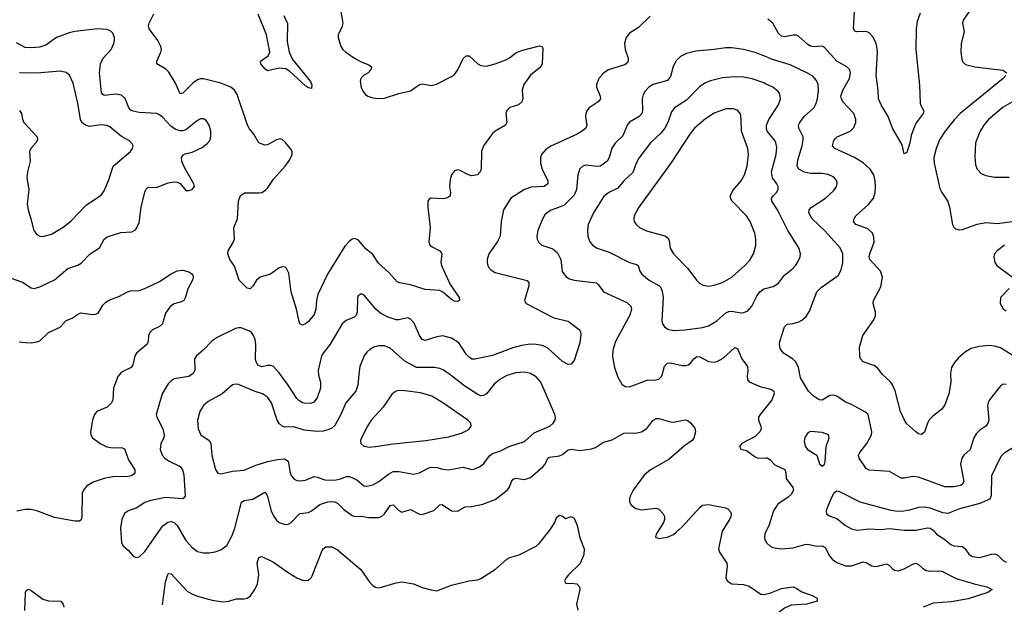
# Model space of a CAD drawing. Header units: inches. Extents: x 501419 to 657765, y 482282 to 547532.
# Tile 10 of 225: x 524892 to 531637, y 504069 to 508073. Entities that reach past the tile are written whole.
import ezdxf

# ---------------------------------------------------------------- set-up
doc = ezdxf.new("R2010")
doc.units = ezdxf.units.IN
doc.header["$MEASUREMENT"] = 0
doc.layers.add('A5520', color=7, linetype='Continuous')
doc.layers.add('A5530', color=7, linetype='Continuous')

msp = doc.modelspace()

# ---------------------------------------------------------------- linework, layer by layer
at = {"layer": 'A5520', "color": 6}
for points, elevation in [([(527091, 508130), (527105.2, 508050), (527098.8, 508021.2), (527073.4, 507970), (527072.7, 507950), (527091.4, 507890), (527104.3, 507870), (527125.6, 507850), (527184.6, 507810), (527230, 507784.1), (527283.2, 507763.2), (527301.6, 507750), (527298.2, 507730), (527278.9, 507710), (527246.3, 507690), (527227.6, 507670), (527223.8, 507650), (527231.9, 507610), (527242.9, 507582.9), (527261, 507561), (527277.7, 507550), (527310, 507538.8), (527350, 507533.9), (527390, 507536.5), (527490, 507568.6), (527570, 507586.3), (527630, 507629.4), (527650, 507633.6), (527710, 507622.2), (527747.7, 507632.3), (527850, 507683.5), (527870, 507697.7), (527894, 507730), (527930, 507807.8), (527950, 507826), (527970, 507826.4), (528030, 507771.3), (528050, 507760.2), (528090, 507754.9), (528149.8, 507770), (528221.6, 507798.4), (528247.5, 507812.5), (528290, 507846), (528330, 507862.8), (528453.4, 507893.4), (528470.2, 507890.2), (528475.4, 507875.4), (528472, 507770), (528462.9, 507750), (528390, 507692.7), (528344.9, 507630), (528333.6, 507590), (528338.7, 507530), (528331, 507510), (528309.4, 507490.6), (528250, 507470.6), (528230, 507450.8), (528222.8, 507430), (528228.2, 507370), (528219.1, 507350), (528150, 507310.7), (528130, 507293.1), (528069.7, 507210), (528056.3, 507170), (528052.4, 507050), (528047.2, 507030), (528027.6, 507010), (527990, 507004.6), (527966, 507010), (527910, 507039.2), (527890, 507044.5), (527870, 507039), (527848.7, 507011.3), (527840.4, 506979.6), (527837.1, 506930), (527842.9, 506890), (527841.6, 506870), (527836.8, 506863.2), (527816, 506850), (527793, 506847), (527708.2, 506851.8), (527696.1, 506843.9), (527688.7, 506831.3), (527687.5, 506790), (527702.9, 506650), (527693.6, 506550), (527702.1, 506530), (527716.4, 506516.4), (527770.8, 506490.8), (527779.7, 506479.7), (527783.9, 506470), (527775.9, 506410), (527781.6, 506390), (527840.5, 506260.5), (527903.5, 506170), (527905.3, 506150), (527890, 506142.6), (527870, 506144.7), (527850, 506156.2), (527790, 506207.7), (527770, 506217.5), (527670, 506226.1), (527570, 506257.3), (527492.8, 506270), (527477.5, 506277.5), (527421.4, 506341.4), (527350, 506406.6), (527310, 506464.6), (527263.9, 506503.9), (527210, 506564.3), (527186.2, 506573.8), (527170, 506570.4), (527150, 506556.3), (527118.4, 506521.6), (527000.6, 506330), (526934.7, 506190), (526924, 506150), (526921.2, 506090), (526910, 506055), (526870, 506005.3), (526850, 505989.4), (526830, 505981.7), (526811.1, 505991.1), (526805.4, 506005.4), (526787.2, 506090), (526750.7, 506209.2), (526736.4, 506336.5), (526719.8, 506370), (526710, 506378.2), (526690, 506380.9), (526670, 506373.6), (526610.6, 506329.4), (526538, 506310), (526513.4, 506290), (526490, 506247.1), (526470, 506229.4), (526450, 506234.8), (526395.3, 506290), (526364.4, 506384.4), (526331.2, 506431.2), (526318.4, 506470), (526320.7, 506490), (526353.7, 506546.3), (526362.2, 506570), (526357.6, 506650), (526384.8, 506710), (526390.9, 506829.1), (526404.1, 506870), (526432.4, 506887.6), (526530, 506886.3), (526550, 506890.4), (526575.4, 506904.6), (526590, 506919.8), (526630, 506981.7), (526710.5, 507070), (526741.1, 507110), (526759.2, 507150), (526758.5, 507170), (526750, 507186.8), (526710, 507234.2), (526690, 507253), (526676.3, 507256.3), (526650, 507249.9), (526590, 507215.5), (526570, 507214), (526530, 507230.8), (526495.4, 507290), (526465.4, 507325.4), (526452.1, 507350), (526381.3, 507561.3), (526362.2, 507590), (526337.3, 507610), (526270, 507638.9), (526150, 507667.6), (526130, 507668.1), (526110, 507661.6), (526079.3, 507640.7), (526010, 507569.1), (525990, 507565), (525958.7, 507638.7), (525913, 507713), (525893.1, 507733.1), (525832.2, 507770), (525830.5, 507790), (525859.5, 507850), (525862.4, 507870), (525859.1, 507890), (525838.8, 507930), (525777.9, 508010), (525773.5, 508030), (525777.6, 508050), (525810, 508112.2)], 1900), ([(526701.4, 508101.4), (526726.8, 508046.8), (526724.1, 507924.1), (526737.3, 507850), (526760.7, 507800.7), (526882.9, 507650), (526892.3, 507627.7), (526890, 507602.7), (526870, 507605.4), (526850, 507620.1), (526740.4, 507720.4), (526715.6, 507735.6), (526670, 507742.2), (526590, 507722.8), (526570, 507737.1), (526544.4, 507770), (526542.2, 507790), (526593.7, 507826.3), (526605, 507850), (526582.3, 507970), (526524.5, 508110)], 1800), ([(529210, 508098.1), (529130, 508018.5), (529070, 507981.4), (529046.6, 507950), (529035.7, 507910), (529038.6, 507870), (529059.7, 507810), (529059.3, 507790), (529045.7, 507770), (529035.7, 507764.3), (528924.5, 507730), (528894.3, 507710), (528859.9, 507670), (528842.6, 507630), (528842.9, 507610), (528867.7, 507550), (528870.5, 507530), (528855.7, 507510), (528793.4, 507470), (528776.5, 507450), (528769.3, 507430), (528768.2, 507410), (528777, 507350), (528769.2, 507330), (528745.5, 507310), (528709.6, 507290), (528530, 507206.2), (528496.7, 507183.3), (528466.6, 507150), (528458.5, 507130), (528458.5, 507090), (528470, 507050), (528509.5, 506970), (528509.7, 506950), (528483.9, 506930), (528394.5, 506925.5), (528349.4, 506910), (528255.2, 506850), (528206.8, 506770), (528189.2, 506690), (528182.9, 506590), (528165.4, 506554.6), (528106.2, 506470), (528094.6, 506430), (528093.7, 506410), (528101, 506381), (528118.9, 506358.9), (528150, 506342.4), (528367.9, 506287.9), (528379.4, 506270), (528379.7, 506250), (528351, 506151), (528361.9, 506130), (528550, 506031.3), (528650, 506008), (528725.9, 505950), (528734.2, 505934.2), (528736.4, 505916.4), (528730, 505860.9), (528690, 505738), (528670, 505712.9), (528650, 505711), (528610, 505731.5), (528506.5, 505826.5), (528470, 505842.4), (528429.6, 505849.6), (528390, 505850.1), (528330, 505841.8), (528270, 505824.8), (528130, 505774), (528010, 505747.5), (527990, 505749.1), (527970, 505760.9), (527950, 505782), (527899.5, 505859.5), (527850, 505892.9), (527790, 505906.8), (527750, 505901.3), (527670, 505876.6), (527650, 505883.3), (527630.4, 505910.4), (527594.1, 505994.1), (527570, 506022.7), (527550, 506030.8), (527490, 506017), (527470, 506017), (527410, 506037.1), (527364.3, 506064.3), (527331.8, 506090), (527250, 506189.1), (527230, 506194.7), (527210, 506180.9), (527205.2, 506170), (527204.2, 506070), (527197.4, 506050), (527183.8, 506036.2), (527128.1, 506011.9), (527101, 505990), (527018.8, 505850), (526970.1, 505790), (526960.3, 505770), (526936.8, 505670), (526939.5, 505639.5), (526953, 505590), (526952.3, 505550), (526930, 505483.4), (526907.3, 505452.7), (526890, 505446.1), (526850, 505445.1), (526830, 505449.7), (526804.3, 505464.3), (526790, 505478.2), (526731.7, 505570), (526670, 505655), (526630, 505697.2), (526610, 505705.2), (526590, 505705.6), (526550, 505696.4), (526525.5, 505705.5), (526511.9, 505730), (526507.7, 505750), (526508.7, 505848.7), (526503.9, 505883.9), (526494.3, 505910), (526479.6, 505930), (526462.6, 505942.6), (526410, 505962.4), (526390, 505963.1), (526370, 505957.8), (526244.1, 505895.9), (526210, 505872.9), (526149.5, 505810.5), (526102.6, 505770), (526089.6, 505750.4), (526092.6, 505670), (526081, 505650), (526049.4, 505630), (525950, 505612.8), (525930, 505599.8), (525910, 505578.2), (525866.7, 505510), (525826.8, 505370), (525830.7, 505350), (525871.7, 505270), (525882.2, 505230), (525879.3, 505210), (525858.4, 505170), (525853.9, 505130), (525868.8, 505090), (525885.6, 505070), (525911.3, 505051.3), (525990, 505013.9), (526007.7, 504990), (526015.1, 504955.1), (526026.2, 504810), (526008.7, 504791.3), (525890, 504800), (525790, 504780.9), (525750, 504765.7), (525690, 504727.9), (525634.3, 504710), (525609.8, 504690.2), (525591.6, 504650), (525582.1, 504590), (525590.1, 504490.1), (525600.9, 504470), (525637.2, 504437.2), (525670, 504398.5), (525690, 504389.5), (525710, 504393.8), (525750, 504431.2), (525872.4, 504607.6), (525907.7, 504632.3), (525930, 504636.1), (525950, 504629), (525969.6, 504609.6), (526030, 504506), (526070, 504461.7), (526110, 504431.3), (526150, 504420.9), (526190, 504421.4), (526230, 504428), (526270, 504443.2), (526310, 504473), (526344.9, 504535.1), (526364.7, 504590), (526412.2, 504767.8), (526430, 504779.8), (526490, 504789.8), (526570, 504836.3), (526583.2, 504823.2), (526590, 504808.4), (526614.5, 504710), (526631.7, 504670), (526650, 504646.1), (526670, 504629.8), (526710, 504615.7), (526730, 504617.7), (526750, 504626.8), (526810, 504690.3), (526870, 504698.6), (526890, 504708.3), (526947.9, 504752.1), (527002.3, 504770), (527030, 504773.6), (527051.2, 504771.2), (527070, 504761), (527110, 504719.9), (527170, 504677.1), (527190, 504671.2), (527230, 504671.8), (527282.7, 504662.7), (527350, 504663.6), (527370, 504669.8), (527391.3, 504688.7), (527430, 504745.9), (527450, 504749.7), (527490, 504711.6), (527510, 504700.1), (527570, 504718.7), (527630, 504685.6), (527650, 504683.5), (527728.8, 504711.2), (527770, 504751.6), (527786.6, 504753.4), (527850, 504709.5), (527890, 504707.1), (527943.5, 504736.5), (527990, 504739.5), (528065.1, 504754.9), (528150, 504787.3), (528230.3, 504850), (528247.7, 504872.3), (528261.1, 504910), (528272.6, 504927.4), (528290, 504933.7), (528350, 504925.1), (528390, 504938.4), (528475.6, 505010), (528491.4, 505030), (528509.6, 505070), (528523.5, 505076.5), (528590, 505086.6), (528610, 505095.5), (528650, 505126.8), (528670, 505132.8), (528730, 505122.2), (528810, 505133.1), (528835.9, 505144.1), (528890, 505179.9), (528950, 505195.4), (529030, 505240.4), (529050, 505243.9), (529110, 505241.5), (529150.6, 505249.4), (529187.8, 505272.2), (529230, 505329), (529250, 505341.5), (529270, 505342.7), (529350, 505319.2), (529370, 505317.6), (529450, 505332.9), (529470, 505325.4), (529490, 505310.2), (529516.4, 505276.4), (529521.2, 505250), (529510, 505206.8), (529498.8, 505190), (529446.3, 505153.7), (529339.2, 505060.8), (529212, 504990), (529170, 504953.3), (529095.4, 504850), (529074.5, 504810), (529068.3, 504790), (529069.3, 504770), (529081.3, 504750), (529108.6, 504728.6), (529150, 504715.5), (529250, 504727.3), (529270, 504720.7), (529300.8, 504690), (529310.1, 504670), (529310.1, 504649.9), (529301.9, 504630), (529251.2, 504550), (529247.2, 504530), (529270, 504518.9), (529330, 504529.7), (529370, 504548), (529390, 504562.6), (529430, 504600.6), (529550, 504733.1), (529570, 504748.2), (529610, 504753.5), (529726.4, 504730), (529743.1, 504723.1), (529761.8, 504701.8), (529765.5, 504690), (529762.3, 504670), (529754.2, 504650), (529702.9, 504570), (529679.3, 504450), (529685.7, 504425.7), (529735.4, 504350), (529738.7, 504330), (529730.1, 504250.1), (529739.4, 504230), (529770, 504208.9), (529850, 504204.7), (529890, 504193.5), (529970, 504138.6), (529990, 504137.4), (530000, 504139.6)], 2000), ([(524826.1, 506306.1), (524910, 506276), (524970, 506236.3), (524990, 506232.8), (525030, 506242.5), (525130, 506292.4), (525220.4, 506370), (525290, 506392.8), (525314, 506406), (525375, 506470), (525438.1, 506510), (525469.5, 506570), (525490, 506585.5), (525584, 506616), (525659.4, 506620.6), (525685.4, 506634.6), (525710, 506682.7), (525724.4, 506790), (525749.1, 506890.9), (525756.6, 506910), (525770, 506922.7), (525833.5, 506926.5), (525910, 506955.6), (525950, 506963.4), (525970, 506960.6), (525990.1, 506950.1), (526030, 506902.6), (526050, 506902.6), (526074.3, 506910), (526088.4, 506930), (526085.6, 506950), (526019.7, 507059.7), (526002.3, 507102.3), (526001.3, 507130), (526012.1, 507147.9), (526024.5, 507155.5), (526073.5, 507166.5), (526141.4, 507198.6), (526175.6, 507224.4), (526193.8, 507246.2), (526202, 507270), (526200.1, 507310), (526189.9, 507350), (526170, 507381.6), (526150, 507394.3), (526130, 507394.2), (526110, 507383.3), (526030, 507317.9), (526010, 507311.2), (525990, 507311.3), (525961.6, 507321.6), (525930, 507342.3), (525870, 507405.8), (525850, 507422.2), (525830.8, 507430.8), (525710, 507437.7), (525670, 507445.7), (525654.1, 507454.1), (525640.4, 507470), (525613.7, 507533.7), (525590, 507555.8), (525550, 507562.8), (525470, 507553.1), (525460.3, 507560.3), (525452.5, 507572.5), (525438.5, 507710), (525445, 507770), (525463.2, 507810), (525518.5, 507870), (525536.8, 507910), (525541, 507930), (525540.9, 507950), (525530, 507979.9), (525515.3, 507995.3), (525490, 508007), (525427.7, 508010), (525270, 507992.5), (525230, 507984), (525143.3, 507950), (525070, 507897.8), (525030, 507884.5), (524970, 507879.6), (524930, 507882.6), (524870, 507913.7)], 2000), ([(530000, 507820.5), (529930, 507849.2), (529850, 507868.9), (529770, 507881.2), (529730, 507880.8), (529650, 507867.8), (529522.8, 507857.2), (529458.6, 507841.4), (529419.7, 507820.3), (529389.1, 507790.9), (529368.4, 507751.6), (529350, 507684), (529330, 507655.9), (529231.8, 507628.2), (529202.2, 507610), (529176.2, 507583.8), (529162.2, 507557.8), (529156.2, 507530), (529158.4, 507450), (529152.9, 507430), (529134.6, 507410), (529070, 507370.2), (529052.2, 507350), (529023, 507277), (528972.1, 507227.9), (528947.8, 507192.2), (528930.2, 507129.8), (528915.6, 507104.4), (528870, 507070.7), (528850, 507066.7), (528770, 507075.7), (528750, 507069.5), (528730, 507051.3), (528714.8, 507010), (528706.7, 506910), (528689.6, 506870.4), (528620.2, 506799.8), (528531.9, 506768.1), (528507, 506753), (528490, 506735.5), (528470, 506701.4), (528441.9, 506630), (528435, 506590), (528437.8, 506570), (528448, 506548), (528467.7, 506530), (528543.6, 506503.6), (528576.4, 506476.4), (528597.7, 506430), (528608.8, 506348.8), (528633.3, 506313.3), (528658.7, 506298.7), (528690, 506289.2), (528843, 506270), (528857.9, 506257.9), (528890.1, 506210), (529050, 506136), (529078.3, 506110), (529083.2, 506090), (529072.6, 506050), (528973.2, 505870), (528954.5, 505810), (528953, 505767), (528965.8, 505690), (528990, 505624.6), (529017.3, 505577.3), (529040.2, 505560.2), (529070, 505557.8), (529190, 505605.2), (529250, 505605.6), (529270, 505610.5), (529290, 505630.8), (529310, 505701.3), (529330, 505720.3), (529350, 505722.6), (529430, 505704), (529455.7, 505704.3), (529471.3, 505708.6), (529490, 505722.1), (529510, 505750.5), (529530, 505766.3), (529550, 505763.1), (529610, 505731.3), (529650, 505727.9), (529670, 505732.9), (529710, 505754.3), (529790, 505828.8), (529810, 505822), (529839.1, 505750), (529877.5, 505697.5), (529880, 505670), (529874.7, 505630), (529877.7, 505610), (529890, 505592.9), (529970, 505559.7), (530000, 505552)], 2100), ([(524891.2, 507451.2), (524904.5, 507430), (524910.8, 507390.8), (524921.2, 507370), (525010.9, 507270), (525013.5, 507250), (525003.3, 507230), (524967.1, 507190), (524958.1, 507170), (524964.3, 507104.3), (524945.3, 507030), (524941, 506990), (524954.5, 506910), (524942.9, 506810), (524948.9, 506770), (524969.1, 506710), (524988.8, 506628.8), (525010, 506601), (525030, 506590.6), (525050, 506588), (525110, 506603.4), (525188.8, 506651.2), (525243.5, 506696.5), (525350, 506804.6), (525448.8, 506871.2), (525470, 506901.3), (525503, 506977), (525531.9, 507070), (525650.9, 507170), (525663.9, 507190), (525668.3, 507210), (525663, 507223), (525643.1, 507243.1), (525590, 507274.2), (525510, 507338.8), (525490, 507349), (525450, 507352.1), (525370, 507340.8), (525342.6, 507350), (525318.2, 507370), (525307.8, 507390), (525290, 507501.6), (525257.8, 507637.8), (525232.3, 507692.3), (525210, 507712.4), (525170, 507721.5), (525010, 507707.4), (524890, 507708.9)], 2100), ([(530000, 507634.6), (529990, 507639.5), (529910, 507668.5), (529850, 507680.1), (529790, 507682.8), (529706.2, 507673.8), (529624.7, 507655.3), (529590, 507640.2), (529550, 507614.7), (529458.9, 507521.1), (529378.3, 507470), (529357.4, 507442.6), (529330.7, 507370), (529310.4, 507329.6), (529283.5, 507296.5), (529212.8, 507230), (529134.2, 507125.8), (529114.4, 507090), (529092.4, 507027.6), (529030.7, 506970), (528990, 506918.8), (528926.8, 506890), (528890, 506859.4), (528822.6, 506750), (528785.5, 506670), (528780.4, 506630), (528784.2, 506590), (528796.2, 506556.2), (528814.8, 506530), (528847.7, 506507.7), (528930, 506480.3), (529070, 506410.3), (529117.4, 506397.4), (529129.3, 506389.3), (529140.2, 506350), (529153.2, 506330), (529202.9, 506290), (529270, 506253), (529281.6, 506241.6), (529294, 506214), (529299.7, 506170), (529289.7, 506010), (529295.4, 505990), (529309, 505969), (529332.9, 505952.9), (529370, 505943.4), (529450, 505949.8), (529570, 505965.2), (529610, 505975.8), (529668.5, 506010), (529730, 506065.7), (529750, 506074.3), (529770, 506075.9), (529830, 506065.3), (529852.2, 506067.8), (529880.1, 506079.9), (529907.7, 506110), (529940.4, 506179.6), (529962.5, 506210), (529990, 506230), (530000, 506232.7)], 2200), ([(524887.4, 505867.4), (524930, 505862), (524970, 505859.7), (525010, 505866), (525030, 505874.8), (525089.2, 505930.8), (525170, 505967.2), (525210, 506011.8), (525250.4, 506029.6), (525290, 506056.9), (525310, 506064.9), (525390, 506055), (525410, 506055.3), (525430, 506062.3), (525461, 506119), (525480.8, 506139.2), (525510, 506155.2), (525570, 506176.6), (525630, 506210.2), (525650, 506216.3), (525710, 506219.3), (525750, 506232.6), (525850, 506280.3), (525930, 506332.4), (525970, 506353), (526010, 506356.9), (526050, 506346.4), (526074.7, 506330), (526080.7, 506310), (526075.2, 506290), (526043.3, 506230), (526027.3, 506172.7), (526016.3, 506150), (525999.3, 506140.7), (525950, 506127.7), (525924.6, 506110), (525890, 506064.1), (525871, 505989), (525849.1, 505970.9), (525802.6, 505950), (525782.7, 505930), (525774.9, 505910), (525772, 505870), (525764.6, 505850), (525691.4, 505788.6), (525680.9, 505770), (525665.8, 505710), (525654.7, 505690), (525590, 505658.3), (525565, 505630), (525533.7, 505550), (525529.7, 505470), (525521.7, 505450), (525490, 505420.4), (525421, 505390), (525405.1, 505370), (525390.7, 505330), (525376.8, 505250), (525379.1, 505230), (525390.1, 505210), (525443.4, 505170), (525488.4, 505148.4), (525530, 505140), (525590, 505143.8), (525610, 505134.7), (525638.1, 505058.1), (525680.2, 504990), (525681.6, 504970), (525676.2, 504963.8), (525657, 504950), (525635.5, 504944.5), (525530, 504942.8), (525470, 504930.7), (525394, 504906), (525350, 504878.2), (525328, 504852), (525320.1, 504830), (525318.5, 504670), (525312.7, 504647.3), (525301, 504639), (525270, 504638), (525130, 504662.7), (525010, 504708.7), (524970, 504717.8), (524930, 504718.1), (524873, 504707)], 1900), ([(530000, 505415.3), (529963.3, 505370), (529954, 505350), (529953, 505330), (529969.7, 505290), (529972.2, 505270), (529962.7, 505250), (529930, 505218.3), (529838.4, 505170), (529822, 505150), (529831.1, 505131.1), (529870, 505122.8), (529930, 505078.5), (529949.8, 505069.8), (530000, 505071.9)], 2100), ([(525870, 504065.5), (525890, 504223.2), (525910, 504279.1), (525930, 504278.6), (526039.4, 504159.4), (526070, 504140.5), (526110, 504124.2), (526210, 504098.2), (526286.3, 504086.3), (526324.2, 504090), (526374.4, 504105.6), (526430, 504106.5), (526450, 504111.4), (526472.2, 504127.8), (526502.1, 504170), (526520.9, 504210), (526529.7, 504270), (526518.3, 504350), (526530, 504390.2), (526550, 504396), (526630, 504358.2), (526730, 504286.1), (526790, 504250.5), (526830, 504235.7), (526867.4, 504232.6), (526889.6, 504250.4), (526896.3, 504263.7), (526963.2, 504436.8), (526970, 504449.5), (526990, 504461.9), (527030, 504461.8), (527070, 504441.9), (527227.8, 504307.8), (527290, 504218.3), (527310, 504197.7), (527330, 504185.6), (527350, 504183), (527370, 504186.4), (527470, 504216.8), (527510, 504222.5), (527590.1, 504210.1), (527650, 504185.2), (527710, 504167.4), (527750, 504162.4), (527850, 504199.4), (527970, 504230.1), (528030, 504237.8), (528050, 504245.9), (528150.8, 504309.2), (528230, 504378.7), (528250, 504389), (528312.7, 504407.3), (528430, 504468.1), (528451.8, 504488.2), (528522.4, 504577.6), (528557.5, 504630), (528570, 504663.1), (528590, 504680.7), (528610, 504674), (528630, 504658), (528670, 504671), (528690, 504659.6), (528710, 504609), (528730, 504525.3), (528758.2, 504450), (528756.6, 504410), (528732.2, 504347.8), (528651.1, 504270), (528634.4, 504250), (528624.9, 504230), (528632.8, 504212.8), (528670, 504214), (528709.1, 504209.1), (528727.2, 504190), (528728.2, 504170), (528706.7, 504070), (528714.6, 504030)], 1900), ([(530000, 504560.1), (529995.3, 504550), (529993, 504530), (529997, 504510), (530000, 504505)], 2100), ([(524927.7, 504027.7), (524930.6, 504149.4), (524936.6, 504163.4), (524950, 504172.3), (524970, 504164.3), (525050, 504104.6), (525090, 504094), (525173.1, 504090), (525189.4, 504070), (525193, 504050)], 1900)]:
    msp.add_lwpolyline(points, dxfattribs=dict(at, elevation=elevation))
for points, elevation in [([(529783.5, 507463.5), (529730, 507462), (529650, 507432.4), (529590, 507395), (529513.4, 507330), (529482.6, 507290), (529353.1, 507090), (529134, 506790), (529100.9, 506730), (529098.2, 506710), (529101.8, 506690), (529114.4, 506670), (529137.9, 506650), (529186, 506626), (529311.7, 506591.7), (529330, 506581.9), (529341, 506561), (529348.5, 506508.5), (529370, 506469.7), (529469.3, 506369.3), (529529, 506289), (529549.1, 506269.1), (529574.6, 506254.6), (529610, 506248.7), (529650, 506254.5), (529706.8, 506273.2), (529770, 506310.4), (529859.5, 506390), (529892.9, 506427.1), (529918.5, 506470), (529934.3, 506525.7), (529934.4, 506570), (529927.9, 506610), (529896.5, 506690), (529869.9, 506730), (529773, 506830), (529761.3, 506850), (529761, 506870), (529776.4, 506903.6), (529834.2, 506970), (529857.8, 507010), (529875.7, 507070), (529884.5, 507150), (529879.6, 507190), (529837, 507310), (529834.4, 507394.4), (529828.9, 507428.9), (529812.2, 507452.2)], 2300), ([(527350, 505839.8), (527317.4, 505830), (527290, 505814.5), (527270, 505796.2), (527251.9, 505770), (527222.8, 505697.2), (527214.2, 505645.8), (527208.9, 505570), (527195.5, 505530), (527126.7, 505450), (527092.5, 505370), (527050, 505293.6), (527030, 505275.5), (527010, 505265.6), (526970, 505255.2), (526930, 505252.3), (526841.3, 505261.3), (526770, 505285.2), (526710, 505282.4), (526690, 505289.8), (526668.3, 505308.3), (526655.1, 505330), (526616.7, 505450), (526588.9, 505488.9), (526556.1, 505510), (526505.9, 505525.9), (526390, 505575.7), (526370, 505576.8), (526350, 505571.4), (526279.3, 505510), (526181.9, 505458.1), (526150.1, 505430), (526125.4, 505390), (526110.3, 505330), (526113.8, 505270), (526133.5, 505230), (526188.7, 505190), (526200.1, 505170), (526209.1, 505089.1), (526233.5, 504993.5), (526250, 504966.4), (526270, 504962.6), (526350, 504981.2), (526430, 504987.5), (526510, 505022.1), (526592.6, 505047.4), (526658.3, 505061.7), (526705.9, 505065.9), (526730, 505049.6), (526744.2, 504970), (526751.4, 504951.4), (526769.1, 504929.1), (526790, 504918), (526814.7, 504914.7), (526850, 504919.5), (526910, 504943.6), (526930, 504941), (526981.1, 504921.1), (527050, 504920.4), (527090, 504928.7), (527130, 504945.6), (527150, 504945), (527201.3, 504921.3), (527250, 504880.3), (527270, 504877.5), (527310, 504887.8), (527351, 504910), (527418.8, 504961.2), (527450, 504978.4), (527490, 504979.2), (527590, 504960.6), (527630, 504970.6), (527690, 505002.4), (527710, 505007.9), (527750, 505006.1), (527790, 504994.6), (527830, 504989.4), (527930, 505007.8), (527990, 504993.2), (528010, 504996.1), (528041.5, 505010), (528069.8, 505030.2), (528111.7, 505088.3), (528130, 505103.1), (528182, 505118), (528250, 505152.5), (528350, 505184.9), (528416.7, 505243.3), (528522.6, 505290), (528546, 505310), (528558.9, 505330), (528562.1, 505350), (528558.6, 505370), (528461.3, 505590), (528430, 505626.1), (528390, 505649.7), (528350, 505658.6), (528290, 505654.2), (528230, 505635.4), (528181.3, 505610), (528142.5, 505577.5), (528090, 505510.6), (528070, 505498.2), (528050, 505497.5), (528030, 505505.5), (527942.3, 505562.3), (527830, 505649.7), (527790, 505675.6), (527770, 505684.2), (527730, 505691.9), (527610, 505691.2), (527530, 505733.5), (527430, 505823.7), (527390, 505839.6)], 2100), ([(527487.4, 505532.6), (527470, 505528), (527443.9, 505510), (527381.1, 505418.9), (527300.1, 505330), (527273.7, 505290), (527233, 505210), (527227.5, 505190), (527229.5, 505170), (527250, 505152.3), (527286.5, 505146.5), (527330, 505149.5), (527450, 505169.1), (527674.7, 505190), (527830, 505217.1), (527918.5, 505241.5), (527959, 505261), (527971.8, 505270), (527985.2, 505290), (527981.6, 505310), (527961, 505330), (527791.4, 505450), (527714.7, 505494.7), (527636.6, 505516.6), (527530, 505532.3)], 2200)]:
    msp.add_lwpolyline(points, close=True, dxfattribs=dict(at, elevation=elevation))
at = {"layer": 'A5530', "color": 6}
for points, elevation in [([(531061.3, 508118.7), (531039.4, 508060.6), (531032.6, 508010), (531031, 507869), (531055, 507625), (531061.1, 507501.1), (531064.8, 507484.8), (531085, 507450), (531081.4, 507430), (531034.1, 507365.9), (531017.2, 507330), (530999.3, 507280.7), (530990, 507229.7), (530970, 507162.4), (530950, 507155.1), (530936.8, 507216.8), (530870, 507329.2), (530840.8, 507410), (530792.4, 507490), (530775.7, 507530), (530773.4, 507590), (530760, 507690), (530768.4, 507850), (530764.1, 507890), (530755.9, 507915.9), (530735.7, 507955.7), (530710, 507983.2), (530690, 507992), (530626.6, 507990), (530613.9, 507993.9), (530604.6, 508010), (530609.8, 508130.2)], 1900), ([(531395.3, 508130), (531354.3, 508070), (531351.5, 508050), (531361.5, 507990), (531342.3, 507910), (531338.6, 507850), (531347.2, 507790), (531370, 507766), (531434.6, 507750), (531626.9, 507726.9), (531654.6, 507710)], 2000), ([(531690, 505776.1), (531610, 505825.2), (531570, 505838), (531530, 505842), (531464.9, 505835), (531410, 505820.8), (531370, 505798.5), (531322.9, 505757.1), (531295, 505725), (531274.6, 505690), (531267.9, 505650), (531269.6, 505590), (531257, 505510), (531230, 505436.2), (531210, 505404.9), (531144.1, 505355.9), (531124.4, 505335.6), (531110.1, 505309.9), (531090, 505248.7), (531070, 505232.4), (531050, 505236.8), (531030, 505250.6), (530970, 505304.7), (530952.5, 505330), (530926.2, 505390), (530890, 505530.9), (530872, 505572), (530855.3, 505595.3), (530802.6, 505642.6), (530769.1, 505689.1), (530744.1, 505704.1), (530669.8, 505730), (530651.5, 505750), (530646.1, 505770), (530645, 505830), (530668.4, 505910), (530742.4, 506017.6), (530754.6, 506045.4), (530754.6, 506070), (530737.6, 506130), (530740.4, 506150), (530790, 506244), (530801.8, 506310), (530788.6, 506350), (530714.9, 506430), (530711.1, 506450), (530714.7, 506470), (530745.9, 506550), (530743.7, 506583.7), (530732.9, 506610), (530701.2, 506641.2), (530619.1, 506670), (530603.1, 506690), (530607.4, 506710), (530620.7, 506730), (530709.8, 506810.2), (530740.5, 506850), (530751.3, 506888.7), (530754.5, 506930), (530752.1, 506970), (530742.7, 507010), (530719, 507050), (530670, 507092.4), (530609.5, 507129.5), (530475.7, 507190), (530458.9, 507210), (530470, 507245.9), (530480.6, 507259.4), (530492.9, 507270), (530581.6, 507310), (530605.5, 507334.5), (530619.4, 507370), (530620.2, 507390), (530605.2, 507430), (530530.5, 507510), (530520.7, 507530), (530518.1, 507550), (530530, 507589.4), (530576.1, 507670), (530582.8, 507710), (530577.8, 507730), (530557.5, 507750), (530489.5, 507789.5), (530403.8, 507883.8), (530390, 507890.8), (530330, 507887.2), (530310, 507891.2), (530290, 507903.1), (530230, 507957.5), (530210, 507967.7), (530190, 507968.1), (530130, 507955.3), (530110, 507960.6), (530090, 507978.2), (530050, 508049.5), (530016.3, 508076.3)], 2000), ([(531650, 505574.6), (531630, 505576.5), (531612.3, 505567.7), (531536.5, 505470), (531525.5, 505450), (531522, 505430), (531529.8, 505330.2), (531524.6, 505310), (531510.6, 505289.4), (531470, 505262.8), (531443.5, 505236.5), (531427.9, 505210), (531404.1, 505130), (531360.3, 505090), (531344.9, 505070), (531336.7, 505030), (531358.8, 504910), (531349.1, 504890.9), (531336.8, 504883.2), (531290, 504872.9), (531230, 504873.5), (531050, 504940.1), (531010, 504945.6), (530950, 504932.4), (530930, 504932.4), (530850, 504979.1), (530710, 504988.8), (530690, 504999.9), (530641.9, 505070), (530638.6, 505090), (530646.6, 505110), (530695.6, 505170), (530727.8, 505230), (530729.9, 505250), (530703.4, 505370), (530686.2, 505386.2), (530590, 505437.8), (530550, 505454.5), (530490, 505494.1), (530470, 505502.2), (530440.7, 505499.3), (530390, 505467.4), (530370, 505469.7), (530330, 505495.2), (530296.3, 505530), (530241, 505621), (530226.7, 505690), (530208.9, 505728.9), (530186.5, 505750), (530124.5, 505790), (530101.7, 505821.7), (530097, 505850), (530099.7, 505870), (530131.6, 505970), (530150, 505987), (530190, 505992.4), (530230, 506004.1), (530250, 506015), (530279.3, 506040.7), (530303.1, 506076.9), (530352.2, 506210), (530382, 506238), (530498.9, 506321.1), (530519.1, 506360.9), (530529.7, 506410.3), (530529.7, 506470), (530513.1, 506510), (530410, 506625.2), (530321.1, 506710), (530298.7, 506750), (530299.4, 506770), (530313, 506787), (530411.4, 506850), (530470, 506902.4), (530488.1, 506930), (530492.3, 506950), (530488.8, 506970), (530470, 506994.6), (530430, 507013.8), (530390, 507019.3), (530310, 507019.5), (530268, 507028), (530228.7, 507050), (530216.9, 507070), (530221.8, 507110), (530252.7, 507210), (530259.7, 507250), (530258, 507270), (530229.5, 507330), (530227.8, 507350), (530236.7, 507370), (530266.8, 507410), (530331.7, 507470), (530346.2, 507493.8), (530357.2, 507530), (530364, 507590), (530360.6, 507630), (530350, 507656.7), (530325.3, 507685.3), (530287.8, 507707.8), (530170, 507764.8), (530042.9, 507802.9), (530000, 507820.5)], 2100), ([(531647, 507690), (531628.2, 507670), (531335.4, 507430), (531293.5, 507386.5), (531231, 507310), (531193.3, 507250), (531169, 507190), (531154.7, 507130), (531155.6, 507090), (531195.9, 506915.9), (531208.8, 506888.8), (531250, 506827.3), (531260.7, 506790), (531282.1, 506670), (531290, 506651.8), (531301.8, 506641.8), (531330, 506634.1), (531350, 506636.7), (531450, 506673.8), (531510, 506685), (531590, 506676.9), (531690, 506690.1)], 2000), ([(530000, 506232.7), (530053.3, 506246.7), (530090, 506269.7), (530130, 506324.1), (530188.1, 506370), (530206.8, 506390), (530220.7, 506410), (530237.7, 506450), (530239.8, 506470), (530229.3, 506510), (530154.5, 506630), (530082.7, 506770), (530045.1, 506830), (530042.4, 506850), (530055.3, 506870), (530077.2, 506890), (530088, 506910), (530087, 506930), (530077.5, 506950), (530049.1, 506990), (530041.2, 507030), (530074.1, 507150), (530078.6, 507198.6), (530072.6, 507230), (530065.1, 507245.1), (530011.2, 507310), (530006.7, 507330), (530008.8, 507350), (530023.7, 507390), (530090.2, 507490), (530102.6, 507530), (530102.4, 507550), (530095.7, 507570), (530084.6, 507584.6), (530050.8, 507610), (530000, 507634.6)], 2200), ([(531741.3, 507538.7), (531630, 507474.4), (531528.2, 507390), (531496, 507350), (531471.7, 507310), (531440.1, 507230), (531434.6, 507134.6), (531438.8, 507078.8), (531450, 507048.9), (531479.4, 507019.4), (531510, 507004.9), (531570, 506993.6), (531670, 506993.6)], 2100), ([(531638.1, 506530), (531587.1, 506490), (531570.7, 506470), (531564.2, 506450), (531570.9, 506410.9), (531585, 506390), (531692, 506310)], 2000), ([(531670, 506233.1), (531611.2, 506170), (531609.1, 506130), (531630, 506092.2), (531650, 506080.2)], 2000), ([(530000, 505552), (530041.3, 505541.3), (530057.5, 505530), (530060.4, 505510), (530044.3, 505470), (530000, 505415.3)], 2100), ([(531730, 505160.3), (531636.4, 505103.6), (531616.3, 505083.7), (531601, 505059), (531548.6, 504950), (531546.1, 504813.9), (531538, 504790), (531470, 504758.8), (531330, 504724.1), (531250, 504691.2), (531214.9, 504694.9), (531130, 504728.1), (531090, 504734.8), (531050, 504732.6), (530986.3, 504713.7), (530934.4, 504705.6), (530890, 504706.8), (530853.3, 504713.3), (530650, 504767.7), (530510, 504839.7), (530490, 504844), (530470, 504831.5), (530455.1, 504804.9), (530422.3, 504730), (530416.5, 504710), (530419.9, 504690), (530436, 504676), (530490, 504656.6), (530550, 504608.6), (530590, 504586.3), (530630, 504577.3), (530710, 504585.6), (530790, 504581.9), (530851.1, 504588.9), (530950, 504577.5), (531030, 504576.2), (531110, 504593.2), (531130, 504591.4), (531150, 504576.7), (531172.2, 504550), (531230, 504512.3), (531270, 504479.7), (531290.8, 504470.8), (531350, 504464.1), (531368.8, 504448.8), (531392.7, 504412.7), (531417.5, 504397.5), (531470, 504389.5), (531550, 504412.9), (531570, 504414.9), (531590, 504408.8), (531630, 504370.3), (531650, 504357.5)], 2200), ([(530000, 505071.9), (530012.4, 505072.4), (530030, 505061), (530065.2, 505025.2), (530132.4, 504992.4), (530139.7, 504970), (530143.5, 504930), (530188.8, 504870), (530191.7, 504850), (530177.8, 504822.2), (530157.1, 504802.9), (530085.5, 504754.5), (530055.1, 504710), (530025.4, 504614.6), (530000, 504560.1)], 2100), ([(530000, 504505), (530010, 504487.9), (530030, 504469.2), (530050, 504459.3), (530108.3, 504448.3), (530190, 504456), (530270, 504478.8), (530290, 504480.5), (530350, 504467), (530390, 504469.4), (530410, 504459), (530440.3, 504400.3), (530457.4, 504377.4), (530490, 504355.6), (530550, 504332.7), (530590, 504333.2), (530670, 504360), (530690, 504355.5), (530730, 504332.5), (530750, 504328.9), (530770.1, 504330.1), (530830, 504346.2), (530850, 504334.9), (530870, 504312.1), (530883.5, 504303.5), (530910, 504298.9), (530950, 504311.3), (531010, 504344.1), (531030, 504350.4), (531050, 504342.6), (531076.5, 504316.5), (531101.9, 504301.9), (531130, 504296.1), (531190, 504299.1), (531210, 504295.5), (531306.8, 504246.8), (531430, 504210.2), (531517.8, 504190), (531553.6, 504170), (531523.5, 504150), (531390, 504107.8), (531273.8, 504086.2), (531150, 504077), (531080.8, 504050)], 2100), ([(530000, 504139.6), (530030, 504146.3), (530110, 504178.4), (530190, 504188.8), (530210, 504180.6), (530250, 504153.6), (530320.8, 504130), (530350, 504112.7), (530354, 504110), (530355.3, 504090), (530283.7, 504070), (530176.6, 504063.4), (530130, 504042.5), (530090.3, 504010), (530063, 503977), (530042.5, 503937.5), (530021.8, 503878.2), (530010, 503861.9), (530000, 503863.5)], 2000)]:
    msp.add_lwpolyline(points, dxfattribs=dict(at, elevation=elevation))
at = {"layer": 'A5530', "color": 6, "elevation": 2200}
msp.add_lwpolyline([(530310, 505253.3), (530290, 505244.6), (530270, 505212.7), (530266.2, 505186.2), (530272.6, 505152.6), (530288, 505130), (530353.4, 505090), (530370, 505031.7), (530390, 505016.1), (530404.8, 505030), (530410, 505046.8), (530415.6, 505150), (530437.1, 505210), (530431.6, 505230), (530390, 505246.3)], close=True, dxfattribs=at)

doc.saveas('drawing.dxf')
